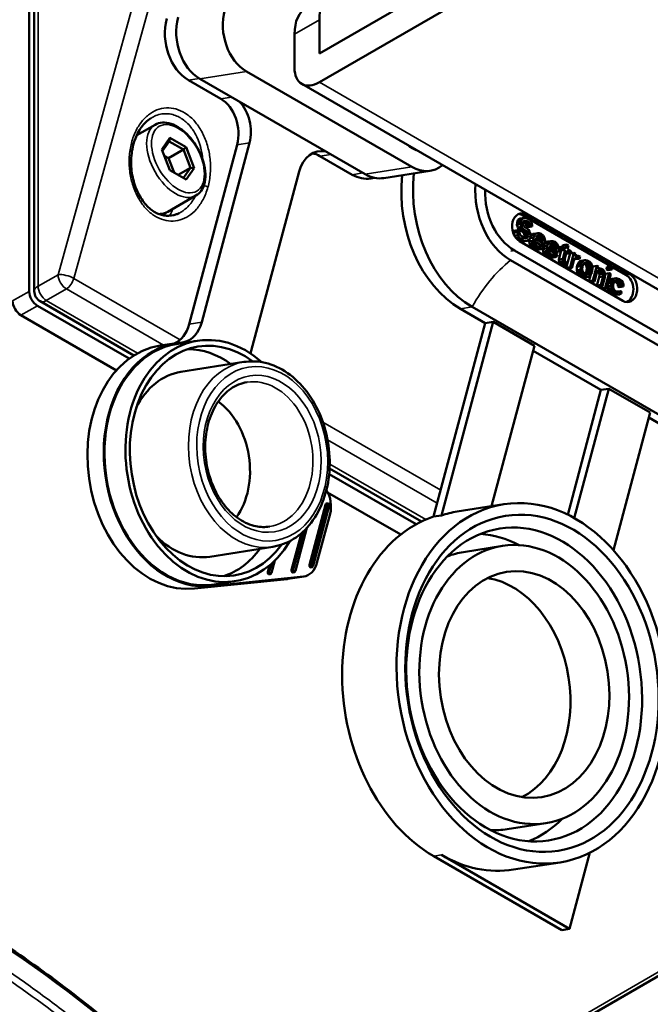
# Paper-space layout 'Sheet_1' of a CAD drawing. Header units: millimetres. Extents: x 0 to 118, y 0 to 118.
# Tile 33 of 206: x 34.38 to 36.5, y 26.68 to 29.99. Entities that reach past the tile are written whole.
import ezdxf

# ---------------------------------------------------------------- set-up
doc = ezdxf.new("R2010")
doc.units = ezdxf.units.MM
doc.layers.add('Visible (ANSI)', color=7, linetype='Continuous', lineweight=50)
doc.layers.add('Visible Narrow (ANSI)', color=7, linetype='Continuous', lineweight=35)

psp = doc.layouts.new('Sheet_1')

# ---------------------------------------------------------------- linework, layer by layer
at = {"layer": 'Visible (ANSI)'}
for p, q in [((34.41313, 30.99907), (34.41313, 29.07856)), ((34.43043, 29.07913), (34.43043, 30.9985)), ((37.11629, 30.87559), (35.39028, 29.87908)), ((37.11629, 30.77916), (35.39028, 29.78264)), ((35.39028, 29.99332), (35.39028, 29.87908)), ((35.30676, 29.9451), (35.30676, 29.83086)), ((35.70157, 29.49752), (35.14479, 29.81897)), ((34.94971, 29.78971), (35.05829, 29.72702)), ((35.54461, 29.47286), (34.98783, 29.79432)), ((41.73416, 26.08006), (35.33122, 29.77679)), ((34.82226, 29.66139), (34.82227, 29.66139)), ((34.83698, 29.63973), (34.77517, 29.60404)), ((34.76345, 29.59728), (34.76344, 29.59727)), ((34.88708, 29.59521), (34.85992, 29.55658)), ((34.88472, 29.58371), (34.86196, 29.55133)), ((34.88708, 29.59521), (34.88472, 29.58371)), ((34.93261, 29.55607), (34.88472, 29.58371)), ((34.94139, 29.56385), (34.88708, 29.59521)), ((34.99412, 28.97463), (35.15509, 29.57827)), ((34.85992, 29.55658), (34.88708, 29.48659)), ((34.8825, 29.52714), (34.93261, 29.55607)), ((34.94139, 29.56385), (34.93261, 29.55607)), ((34.95655, 29.49436), (34.93261, 29.55607)), ((34.96855, 29.49386), (34.94139, 29.56385)), ((34.95226, 28.96806), (35.11324, 29.57169)), ((34.86813, 29.53543), (34.8825, 29.52714)), ((34.8825, 29.52714), (34.90145, 29.47829)), ((35.39235, 29.53415), (35.50092, 29.47146)), ((34.88708, 29.48659), (34.94139, 29.45523)), ((34.91508, 29.47042), (34.95655, 29.49436)), ((34.93261, 29.4603), (34.95655, 29.49436)), ((34.94139, 29.45523), (34.96855, 29.49386)), ((34.96855, 29.49386), (34.95655, 29.49436)), ((35.32213, 29.48183), (35.16115, 28.87819)), ((35.76409, 29.48476), (35.60713, 29.46011)), ((35.56345, 29.45871), (35.57641, 29.46074)), ((34.97478, 29.40106), (34.88013, 29.34642)), ((34.87178, 29.3416), (34.86073, 29.33522)), ((34.91838, 29.34212), (34.91837, 29.34212)), ((36.05604, 29.30931), (36.05558, 29.30257)), ((36.05604, 29.30931), (36.05766, 29.31539)), ((36.06912, 29.31137), (36.05604, 29.30931)), ((36.06044, 29.3208), (36.05766, 29.31539)), ((36.07074, 29.31744), (36.05766, 29.31539)), ((36.06671, 29.3242), (36.06044, 29.3208)), ((36.07352, 29.32285), (36.06044, 29.3208)), ((36.07979, 29.32625), (36.06671, 29.3242)), ((36.06866, 29.30462), (36.06912, 29.31137)), ((36.06912, 29.31137), (36.07074, 29.31744)), ((36.07074, 29.31744), (36.07352, 29.32285)), ((36.07352, 29.32285), (36.07979, 29.32625)), ((36.07494, 29.335), (36.42293, 29.13409)), ((36.07649, 29.30887), (36.07643, 29.30364)), ((36.0773, 29.31191), (36.07649, 29.30887)), ((36.07967, 29.3158), (36.0773, 29.31191)), ((36.08173, 29.31026), (36.07771, 29.31258)), ((36.08785, 29.31633), (36.07917, 29.31497)), ((36.08396, 29.31682), (36.07967, 29.3158)), ((36.07979, 29.32625), (36.08524, 29.32661)), ((36.09481, 29.31232), (36.08173, 29.31026)), ((36.08173, 29.31026), (36.0848, 29.30673)), ((36.08785, 29.31633), (36.08396, 29.31682)), ((36.09788, 29.30879), (36.0848, 29.30673)), ((36.08524, 29.32661), (36.09028, 29.32545)), ((36.09481, 29.31232), (36.08785, 29.31633)), ((36.08802, 29.33706), (36.43601, 29.13615)), ((36.09028, 29.32545), (36.09608, 29.3221)), ((36.09788, 29.30879), (36.09481, 29.31232)), ((36.09608, 29.3221), (36.10147, 29.31723)), ((36.09939, 29.30441), (36.09788, 29.30879)), ((36.10147, 29.31723), (36.1049, 29.31)), ((36.1049, 29.31), (36.10676, 29.30191)), ((36.04487, 29.28245), (36.0444, 29.27571)), ((36.05748, 29.27776), (36.0444, 29.27571)), ((36.0444, 29.27571), (36.04533, 29.2696)), ((36.05795, 29.28451), (36.04487, 29.28245)), ((36.06866, 29.30462), (36.05558, 29.30257)), ((36.05558, 29.30257), (36.0586, 29.29381)), ((36.05748, 29.27776), (36.05795, 29.28451)), ((36.05894, 29.26816), (36.05748, 29.27776)), ((36.05795, 29.28451), (36.06491, 29.28049)), ((36.07168, 29.29586), (36.0586, 29.29381)), ((36.0586, 29.29381), (36.06243, 29.28809)), ((36.07551, 29.29015), (36.06243, 29.28809)), ((36.06243, 29.28809), (36.06667, 29.28389)), ((36.06491, 29.28049), (36.06485, 29.27526)), ((36.06485, 29.27526), (36.06711, 29.2687)), ((36.07975, 29.28595), (36.06667, 29.28389)), ((36.07363, 29.27988), (36.06667, 29.28389)), ((36.07168, 29.29586), (36.06866, 29.30462)), ((36.07551, 29.29015), (36.07168, 29.29586)), ((36.08671, 29.28193), (36.07363, 29.27988)), ((36.07363, 29.27988), (36.07786, 29.27568)), ((36.07975, 29.28595), (36.07551, 29.29015)), ((36.07643, 29.30364), (36.0791, 29.29859)), ((36.09094, 29.27773), (36.07786, 29.27568)), ((36.07786, 29.27568), (36.08053, 29.27063)), ((36.0791, 29.29859), (36.08218, 29.29506)), ((36.08671, 29.28193), (36.07975, 29.28595)), ((36.08218, 29.29506), (36.08914, 29.29105)), ((36.0848, 29.30673), (36.08631, 29.30236)), ((36.09939, 29.30441), (36.08631, 29.30236)), ((36.08631, 29.30236), (36.08666, 29.29865)), ((36.09974, 29.3007), (36.08666, 29.29865)), ((36.09362, 29.29463), (36.08666, 29.29865)), ((36.09094, 29.27773), (36.08671, 29.28193)), ((36.08914, 29.29105), (36.09453, 29.28618)), ((36.09361, 29.27268), (36.09094, 29.27773)), ((36.1067, 29.29668), (36.09362, 29.29463)), ((36.09453, 29.28618), (36.09836, 29.28046)), ((36.09836, 29.28046), (36.10138, 29.2717)), ((36.09974, 29.3007), (36.09939, 29.30441)), ((36.1067, 29.29668), (36.09974, 29.3007)), ((36.10676, 29.30191), (36.1067, 29.29668)), ((36.05894, 29.26816), (36.047, 29.26628)), ((36.06352, 29.26025), (36.05214, 29.25846)), ((36.06892, 29.25538), (36.05669, 29.25346)), ((36.06512, 29.24797), (36.05868, 29.25168)), ((36.06352, 29.26025), (36.05894, 29.26816)), ((36.06892, 29.25538), (36.06352, 29.26025)), ((36.4122, 29.04689), (36.06422, 29.2478)), ((36.0782, 29.25002), (36.06512, 29.24797)), ((36.06512, 29.24797), (36.07132, 29.24614)), ((36.06711, 29.2687), (36.07135, 29.2645)), ((36.0782, 29.25002), (36.06892, 29.25538)), ((36.0844, 29.2482), (36.07132, 29.24614)), ((36.07132, 29.24614), (36.07677, 29.2465)), ((36.07135, 29.2645), (36.08063, 29.25914)), ((36.08985, 29.24856), (36.07677, 29.2465)), ((36.0844, 29.2482), (36.0782, 29.25002)), ((36.08042, 29.26017), (36.07981, 29.25962)), ((36.08042, 29.26017), (36.08163, 29.26473)), ((36.0935, 29.26223), (36.08042, 29.26017)), ((36.09361, 29.27268), (36.08053, 29.27063)), ((36.08053, 29.27063), (36.08163, 29.26473)), ((36.08063, 29.25914), (36.08567, 29.25798)), ((36.09471, 29.26679), (36.08163, 29.26473)), ((36.08985, 29.24856), (36.0844, 29.2482)), ((36.08996, 29.25901), (36.08475, 29.25819)), ((36.08567, 29.25798), (36.08996, 29.25901)), ((36.09611, 29.25195), (36.08985, 29.24856)), ((36.08996, 29.25901), (36.0935, 29.26223)), ((36.0935, 29.26223), (36.09471, 29.26679)), ((36.09471, 29.26679), (36.09361, 29.27268)), ((36.10005, 29.25669), (36.09611, 29.25195)), ((36.09792, 29.25413), (36.09701, 29.24709)), ((36.11009, 29.24914), (36.09701, 29.24709)), ((36.09701, 29.24709), (36.09771, 29.23967)), ((36.10208, 29.26429), (36.10005, 29.25669)), ((36.11136, 29.25893), (36.10018, 29.25718)), ((36.10138, 29.2717), (36.10208, 29.26429)), ((36.10581, 29.27006), (36.10197, 29.26544)), ((36.11495, 29.26738), (36.10198, 29.26534)), ((36.11889, 29.27211), (36.10581, 29.27006)), ((36.10894, 29.27176), (36.10581, 29.27006)), ((36.12202, 29.27381), (36.10894, 29.27176)), ((36.11323, 29.27279), (36.10894, 29.27176)), ((36.11009, 29.24914), (36.11136, 29.25893)), ((36.11079, 29.24173), (36.11009, 29.24914)), ((36.11136, 29.25893), (36.11495, 29.26738)), ((36.12631, 29.27484), (36.11323, 29.27279)), ((36.11495, 29.26738), (36.11889, 29.27211)), ((36.11635, 29.25254), (36.11629, 29.24732)), ((36.11629, 29.24732), (36.11664, 29.24361)), ((36.11716, 29.25558), (36.11635, 29.25254)), ((36.1354, 29.23545), (36.11638, 29.24643)), ((36.11664, 29.24361), (36.11891, 29.23704)), ((36.14848, 29.2375), (36.11716, 29.25558)), ((36.11889, 29.27211), (36.12202, 29.27381)), ((36.12034, 29.26251), (36.11994, 29.26099)), ((36.11994, 29.26099), (36.1443, 29.24693)), ((36.12231, 29.26488), (36.12034, 29.26251)), ((36.12182, 29.26429), (36.12825, 29.25886)), ((36.13478, 29.26645), (36.12194, 29.26443)), ((36.12202, 29.27381), (36.12631, 29.27484)), ((36.12701, 29.26743), (36.12231, 29.26488)), ((36.12631, 29.27484), (36.1302, 29.27435)), ((36.12974, 29.26761), (36.12637, 29.26708)), ((36.12974, 29.26761), (36.12701, 29.26743)), ((36.14133, 29.26091), (36.12825, 29.25886)), ((36.12825, 29.25886), (36.13028, 29.25502)), ((36.13478, 29.26645), (36.12974, 29.26761)), ((36.1302, 29.27435), (36.13756, 29.27185)), ((36.144, 29.25586), (36.13207, 29.25399)), ((36.14133, 29.26091), (36.13478, 29.26645)), ((36.13756, 29.27185), (36.14412, 29.26632)), ((36.14511, 29.24996), (36.14033, 29.24921)), ((36.144, 29.25586), (36.14133, 29.26091)), ((36.14511, 29.24996), (36.144, 29.25586)), ((36.14412, 29.26632), (36.1487, 29.25841)), ((36.1443, 29.24693), (36.14511, 29.24996)), ((36.1501, 29.24358), (36.14848, 29.2375)), ((36.1487, 29.25841), (36.15056, 29.25032)), ((36.15221, 29.24327), (36.14898, 29.23939)), ((36.15056, 29.25032), (36.1501, 29.24358)), ((36.16529, 29.24533), (36.15221, 29.24327)), ((36.15534, 29.24497), (36.15221, 29.24327)), ((36.16842, 29.24703), (36.15534, 29.24497)), ((36.15963, 29.246), (36.15534, 29.24497)), ((36.17271, 29.24806), (36.15963, 29.246)), ((36.16135, 29.24059), (36.16529, 29.24533)), ((36.16529, 29.24533), (36.16842, 29.24703)), ((36.16842, 29.24703), (36.17271, 29.24806)), ((36.17271, 29.24806), (36.17659, 29.24757)), ((36.17659, 29.24757), (36.18396, 29.24507)), ((36.18396, 29.24507), (36.19051, 29.23953)), ((36.04774, 29.21611), (36.75763, 28.80625)), ((36.11079, 29.24173), (36.09771, 29.23967)), ((36.09771, 29.23967), (36.09922, 29.2353)), ((36.1123, 29.23735), (36.09922, 29.2353)), ((36.09922, 29.2353), (36.10189, 29.23025)), ((36.11497, 29.2323), (36.10189, 29.23025)), ((36.10189, 29.23025), (36.10496, 29.22672)), ((36.11804, 29.22877), (36.10496, 29.22672)), ((36.10496, 29.22672), (36.11152, 29.22118)), ((36.1123, 29.23735), (36.11079, 29.24173)), ((36.1246, 29.22324), (36.11152, 29.22118)), ((36.11152, 29.22118), (36.12004, 29.21801)), ((36.11497, 29.2323), (36.1123, 29.23735)), ((36.11804, 29.22877), (36.11497, 29.2323)), ((36.1246, 29.22324), (36.11804, 29.22877)), ((36.11891, 29.23704), (36.12082, 29.23418)), ((36.13312, 29.22007), (36.12004, 29.21801)), ((36.12004, 29.21801), (36.12549, 29.21837)), ((36.12082, 29.23418), (36.12506, 29.22998)), ((36.13312, 29.22007), (36.1246, 29.22324)), ((36.12506, 29.22998), (36.13358, 29.22681)), ((36.13857, 29.22043), (36.12549, 29.21837)), ((36.12717, 29.22968), (36.12693, 29.22929)), ((36.14025, 29.23173), (36.12717, 29.22968)), ((36.13787, 29.22784), (36.13291, 29.22706)), ((36.13857, 29.22043), (36.13312, 29.22007)), ((36.13358, 29.22681), (36.13787, 29.22784)), ((36.14848, 29.2375), (36.1354, 29.23545)), ((36.13787, 29.22784), (36.14025, 29.23173)), ((36.14327, 29.22298), (36.13857, 29.22043)), ((36.14025, 29.23173), (36.14605, 29.22838)), ((36.14605, 29.22838), (36.14327, 29.22298)), ((36.14392, 29.22425), (36.14341, 29.2203)), ((36.15649, 29.22236), (36.14341, 29.2203)), ((36.14341, 29.2203), (36.14411, 29.21289)), ((36.15719, 29.21494), (36.14411, 29.21289)), ((36.14411, 29.21289), (36.14561, 29.20851)), ((36.14468, 29.23009), (36.14457, 29.22924)), ((36.14778, 29.23739), (36.14468, 29.23009)), ((36.15776, 29.23214), (36.14468, 29.23009)), ((36.15869, 29.21056), (36.14561, 29.20851)), ((36.16135, 29.24059), (36.14877, 29.23861)), ((36.15649, 29.22236), (36.15776, 29.23214)), ((36.15719, 29.21494), (36.15649, 29.22236)), ((36.15869, 29.21056), (36.15719, 29.21494)), ((36.15776, 29.23214), (36.16135, 29.24059)), ((36.16136, 29.20551), (36.15869, 29.21056)), ((36.16275, 29.22576), (36.16269, 29.22053)), ((36.16269, 29.22053), (36.16304, 29.21682)), ((36.16356, 29.22879), (36.16275, 29.22576)), ((36.1818, 29.20866), (36.16277, 29.21964)), ((36.16304, 29.21682), (36.1653, 29.21025)), ((36.19488, 29.21071), (36.16356, 29.22879)), ((36.1653, 29.21025), (36.16722, 29.20739)), ((36.16674, 29.23572), (36.16634, 29.2342)), ((36.16634, 29.2342), (36.1907, 29.22014)), ((36.16871, 29.23809), (36.16674, 29.23572)), ((36.16822, 29.2375), (36.17465, 29.23207)), ((36.18118, 29.23966), (36.16834, 29.23764)), ((36.17341, 29.24064), (36.16871, 29.23809)), ((36.17613, 29.24082), (36.17276, 29.24029)), ((36.17613, 29.24082), (36.17341, 29.24064)), ((36.18773, 29.23412), (36.17465, 29.23207)), ((36.17465, 29.23207), (36.17668, 29.22823)), ((36.18118, 29.23966), (36.17613, 29.24082)), ((36.1904, 29.22907), (36.17847, 29.2272)), ((36.18773, 29.23412), (36.18118, 29.23966)), ((36.19488, 29.21071), (36.1818, 29.20866)), ((36.19151, 29.22318), (36.18673, 29.22243)), ((36.1904, 29.22907), (36.18773, 29.23412)), ((36.19151, 29.22318), (36.1904, 29.22907)), ((36.19051, 29.23953), (36.1951, 29.23162)), ((36.1907, 29.22014), (36.19151, 29.22318)), ((36.1965, 29.21679), (36.19488, 29.21071)), ((36.1951, 29.23162), (36.19696, 29.22354)), ((36.19696, 29.22354), (36.1965, 29.21679)), ((36.19673, 29.22451), (36.19756, 29.22761)), ((36.20522, 29.21617), (36.19679, 29.22104)), ((36.20902, 29.22359), (36.19683, 29.22167)), ((36.19711, 29.18579), (36.20522, 29.21617)), ((36.21064, 29.22966), (36.19756, 29.22761)), ((36.2183, 29.21823), (36.20522, 29.21617)), ((36.20873, 29.22936), (36.21008, 29.23441)), ((36.20902, 29.22359), (36.21064, 29.22966)), ((36.2183, 29.21823), (36.20902, 29.22359)), ((36.22316, 29.23646), (36.21008, 29.23441)), ((36.21019, 29.18784), (36.2183, 29.21823)), ((36.21064, 29.22966), (36.21992, 29.22431)), ((36.2241, 29.21488), (36.2168, 29.18753)), ((36.21992, 29.22431), (36.22316, 29.23646)), ((36.22316, 29.23646), (36.22896, 29.23311)), ((36.23686, 29.20751), (36.2241, 29.21488)), ((36.22896, 29.23311), (36.22572, 29.22096)), ((36.22572, 29.22096), (36.23848, 29.21359)), ((36.23848, 29.21359), (36.23686, 29.20751)), ((36.03447, 29.18326), (36.73045, 28.78144)), ((36.14561, 29.20851), (36.14828, 29.20346)), ((36.16136, 29.20551), (36.14828, 29.20346)), ((36.14828, 29.20346), (36.15136, 29.19993)), ((36.16444, 29.20199), (36.15136, 29.19993)), ((36.15136, 29.19993), (36.15791, 29.19439)), ((36.17099, 29.19645), (36.15791, 29.19439)), ((36.15791, 29.19439), (36.16644, 29.19123)), ((36.16444, 29.20199), (36.16136, 29.20551)), ((36.17099, 29.19645), (36.16444, 29.20199)), ((36.17952, 29.19328), (36.16644, 29.19123)), ((36.16644, 29.19123), (36.17189, 29.19159)), ((36.16722, 29.20739), (36.17145, 29.2032)), ((36.17952, 29.19328), (36.17099, 29.19645)), ((36.17145, 29.2032), (36.17998, 29.20003)), ((36.18497, 29.19364), (36.17189, 29.19159)), ((36.17356, 29.20289), (36.17333, 29.2025)), ((36.18664, 29.20494), (36.17356, 29.20289)), ((36.18427, 29.20106), (36.17931, 29.20028)), ((36.18497, 29.19364), (36.17952, 29.19328)), ((36.17998, 29.20003), (36.18427, 29.20106)), ((36.18427, 29.20106), (36.18664, 29.20494)), ((36.18966, 29.19619), (36.18497, 29.19364)), ((36.18664, 29.20494), (36.19244, 29.2016)), ((36.19244, 29.2016), (36.18966, 29.19619)), ((36.21019, 29.18784), (36.19711, 29.18579)), ((36.19711, 29.18579), (36.19781, 29.17837)), ((36.21089, 29.18043), (36.19781, 29.17837)), ((36.19781, 29.17837), (36.20048, 29.17332)), ((36.21089, 29.18043), (36.21019, 29.18784)), ((36.21356, 29.17538), (36.21089, 29.18043)), ((36.2168, 29.18753), (36.21675, 29.1823)), ((36.21675, 29.1823), (36.21942, 29.17726)), ((36.21942, 29.17726), (36.22481, 29.17239)), ((36.22171, 29.15756), (36.23468, 29.20618)), ((36.22378, 29.20546), (36.22188, 29.20656)), ((36.23686, 29.20751), (36.22378, 29.20546)), ((36.24776, 29.20823), (36.23468, 29.20618)), ((36.23479, 29.15962), (36.24776, 29.20823)), ((36.24869, 29.18665), (36.24059, 29.15627)), ((36.24776, 29.20823), (36.25356, 29.20489)), ((36.25379, 29.19072), (36.24869, 29.18665)), ((36.25003, 29.18772), (36.25353, 29.18653)), ((36.25356, 29.20489), (36.25112, 29.19577)), ((36.25112, 29.19577), (36.25426, 29.19747)), ((36.25426, 29.19747), (36.25146, 29.19703)), ((36.25855, 29.1985), (36.25156, 29.1974)), ((36.25924, 29.19108), (36.25302, 29.1901)), ((36.26661, 29.18858), (36.25353, 29.18653)), ((36.25924, 29.19108), (36.25379, 29.19072)), ((36.25426, 29.19747), (36.25855, 29.1985)), ((36.25855, 29.1985), (36.26243, 29.19801)), ((36.26661, 29.18858), (36.25924, 29.19108)), ((36.26432, 29.17679), (36.26194, 29.1729)), ((36.26243, 29.19801), (36.26864, 29.19618)), ((36.26785, 29.18001), (36.26432, 29.17679)), ((36.2774, 29.17885), (36.26432, 29.17679)), ((36.26864, 29.19618), (36.26661, 29.18858)), ((36.28093, 29.18207), (36.26785, 29.18001)), ((36.27098, 29.18171), (36.26785, 29.18001)), ((36.28406, 29.18376), (36.27098, 29.18171)), ((36.27502, 29.17496), (36.2774, 29.17885)), ((36.2774, 29.17885), (36.28093, 29.18207)), ((36.28093, 29.18207), (36.28406, 29.18376)), ((36.28406, 29.18376), (36.28679, 29.18394)), ((36.28749, 29.17653), (36.28436, 29.17483)), ((36.28679, 29.18394), (36.29183, 29.18278)), ((36.29253, 29.17537), (36.28749, 29.17653)), ((36.29183, 29.18278), (36.30111, 29.17743)), ((36.30111, 29.17743), (36.30535, 29.17323)), ((36.21356, 29.17538), (36.20048, 29.17332)), ((36.20048, 29.17332), (36.20356, 29.1698)), ((36.21664, 29.17185), (36.20356, 29.1698)), ((36.20356, 29.1698), (36.21011, 29.16426)), ((36.22319, 29.16631), (36.21011, 29.16426)), ((36.21664, 29.17185), (36.21356, 29.17538)), ((36.22319, 29.16631), (36.21664, 29.17185)), ((36.23479, 29.15962), (36.22171, 29.15756)), ((36.22751, 29.15421), (36.22171, 29.15756)), ((36.22481, 29.17239), (36.22319, 29.16631)), ((36.24059, 29.15627), (36.22751, 29.15421)), ((36.24059, 29.15627), (36.23479, 29.15962)), ((36.25754, 29.16142), (36.25703, 29.14944)), ((36.27011, 29.1515), (36.25703, 29.14944)), ((36.25703, 29.14944), (36.25813, 29.14355)), ((36.25754, 29.16142), (36.25916, 29.1675)), ((36.27062, 29.16347), (36.25754, 29.16142)), ((36.27121, 29.1456), (36.25813, 29.14355)), ((36.25813, 29.14355), (36.25964, 29.13917)), ((36.26194, 29.1729), (36.25916, 29.1675)), ((36.27224, 29.16955), (36.25916, 29.1675)), ((36.27502, 29.17496), (36.26194, 29.1729)), ((36.27011, 29.1515), (36.27062, 29.16347)), ((36.27121, 29.1456), (36.27011, 29.1515)), ((36.27062, 29.16347), (36.27224, 29.16955)), ((36.27272, 29.14122), (36.27121, 29.1456)), ((36.27224, 29.16955), (36.27502, 29.17496)), ((36.27642, 29.16012), (36.27596, 29.15338)), ((36.27596, 29.15338), (36.27707, 29.14748)), ((36.27804, 29.1662), (36.27642, 29.16012)), ((36.27707, 29.14748), (36.27857, 29.1431)), ((36.28082, 29.17161), (36.27804, 29.1662)), ((36.27857, 29.1431), (36.28281, 29.1389)), ((36.28436, 29.17483), (36.28082, 29.17161)), ((36.28409, 29.17063), (36.28144, 29.17217)), ((36.29253, 29.17537), (36.28337, 29.17393)), ((36.29717, 29.17269), (36.28409, 29.17063)), ((36.28409, 29.17063), (36.28833, 29.16644)), ((36.28886, 29.14334), (36.28608, 29.13793)), ((36.30141, 29.16849), (36.28833, 29.16644)), ((36.28833, 29.16644), (36.28984, 29.16206)), ((36.28886, 29.14334), (36.29048, 29.14941)), ((36.30194, 29.14539), (36.28886, 29.14334)), ((36.30292, 29.16411), (36.28984, 29.16206)), ((36.28984, 29.16206), (36.29094, 29.15616)), ((36.29094, 29.15616), (36.29048, 29.14941)), ((36.30356, 29.15147), (36.29048, 29.14941)), ((36.30402, 29.15822), (36.29094, 29.15616)), ((36.29717, 29.17269), (36.29253, 29.17537)), ((36.30141, 29.16849), (36.29717, 29.17269)), ((36.29916, 29.13998), (36.30194, 29.14539)), ((36.30292, 29.16411), (36.30141, 29.16849)), ((36.30194, 29.14539), (36.30356, 29.15147)), ((36.30402, 29.15822), (36.30292, 29.16411)), ((36.30356, 29.15147), (36.30402, 29.15822)), ((36.30535, 29.17323), (36.30726, 29.17037)), ((36.30726, 29.17037), (36.30877, 29.16599)), ((36.30936, 29.14812), (36.30774, 29.14204)), ((36.30877, 29.16599), (36.30988, 29.1601)), ((36.30982, 29.15487), (36.30936, 29.14812)), ((36.30988, 29.1601), (36.30982, 29.15487)), ((36.30984, 29.15676), (36.31123, 29.16198)), ((36.32431, 29.16403), (36.31123, 29.16198)), ((36.31135, 29.11541), (36.32431, 29.16403)), ((36.32647, 29.14701), (36.31715, 29.11207)), ((36.32431, 29.16403), (36.33011, 29.16068)), ((36.32624, 29.14615), (36.33009, 29.14233)), ((36.33893, 29.14858), (36.32636, 29.14661)), ((36.3296, 29.14871), (36.32647, 29.14701)), ((36.33011, 29.16068), (36.32809, 29.15309)), ((36.32809, 29.15309), (36.33122, 29.15479)), ((36.33122, 29.15479), (36.32842, 29.15435)), ((36.33551, 29.15582), (36.32852, 29.15472)), ((36.33389, 29.14974), (36.3296, 29.14871)), ((36.34317, 29.14438), (36.33009, 29.14233)), ((36.33122, 29.15479), (36.33551, 29.15582)), ((36.33893, 29.14858), (36.33389, 29.14974)), ((36.33551, 29.15582), (36.34055, 29.15466)), ((36.34317, 29.14438), (36.33893, 29.14858)), ((36.34055, 29.15466), (36.34519, 29.15198)), ((36.34508, 29.14152), (36.34317, 29.14438)), ((36.34519, 29.15198), (36.34827, 29.14845)), ((36.34827, 29.14845), (36.35094, 29.1434)), ((36.35094, 29.1434), (36.35245, 29.13902)), ((36.35704, 29.15306), (36.35907, 29.16066)), ((36.37012, 29.15512), (36.35704, 29.15306)), ((36.36284, 29.14971), (36.35704, 29.15306)), ((36.37215, 29.16271), (36.35907, 29.16066)), ((36.37592, 29.15177), (36.36284, 29.14971)), ((36.37012, 29.15512), (36.37215, 29.16271)), ((36.37592, 29.15177), (36.37012, 29.15512)), ((36.37215, 29.16271), (36.37795, 29.15937)), ((36.37795, 29.15937), (36.37592, 29.15177)), ((36.27272, 29.14122), (36.25964, 29.13917)), ((36.25964, 29.13917), (36.26155, 29.13631)), ((36.27463, 29.13836), (36.26155, 29.13631)), ((36.26155, 29.13631), (36.26579, 29.13211)), ((36.27887, 29.13417), (36.26579, 29.13211)), ((36.27507, 29.12675), (36.26579, 29.13211)), ((36.27463, 29.13836), (36.27272, 29.14122)), ((36.27887, 29.13417), (36.27463, 29.13836)), ((36.28815, 29.12881), (36.27507, 29.12675)), ((36.27507, 29.12675), (36.28011, 29.12559)), ((36.28815, 29.12881), (36.27887, 29.13417)), ((36.29319, 29.12765), (36.28011, 29.12559)), ((36.28011, 29.12559), (36.28284, 29.12577)), ((36.28281, 29.1389), (36.28745, 29.13623)), ((36.29592, 29.12783), (36.28284, 29.12577)), ((36.28608, 29.13793), (36.28547, 29.13737)), ((36.29916, 29.13998), (36.28608, 29.13793)), ((36.28745, 29.13623), (36.29249, 29.13507)), ((36.29319, 29.12765), (36.28815, 29.12881)), ((36.29562, 29.13677), (36.28937, 29.13578)), ((36.29249, 29.13507), (36.29562, 29.13677)), ((36.29592, 29.12783), (36.29319, 29.12765)), ((36.29562, 29.13677), (36.29916, 29.13998)), ((36.29905, 29.12953), (36.29592, 29.12783)), ((36.29827, 29.11336), (36.30423, 29.13571)), ((36.31135, 29.11541), (36.29827, 29.11336)), ((36.30407, 29.11001), (36.29827, 29.11336)), ((36.30258, 29.13275), (36.29905, 29.12953)), ((36.30774, 29.14204), (36.30258, 29.13275)), ((36.31715, 29.11207), (36.30407, 29.11001)), ((36.31715, 29.11207), (36.31135, 29.11541)), ((36.32495, 29.09796), (36.33264, 29.12682)), ((36.33009, 29.14233), (36.332, 29.13947)), ((36.34508, 29.14152), (36.332, 29.13947)), ((36.332, 29.13947), (36.33351, 29.13509)), ((36.33351, 29.13509), (36.33264, 29.12682)), ((36.34572, 29.12888), (36.33264, 29.12682)), ((36.34659, 29.13715), (36.33351, 29.13509)), ((36.33803, 29.10001), (36.34572, 29.12888)), ((36.35152, 29.12553), (36.34383, 29.09666)), ((36.34659, 29.13715), (36.34508, 29.14152)), ((36.34572, 29.12888), (36.34659, 29.13715)), ((36.35239, 29.1338), (36.35152, 29.12553)), ((36.35245, 29.13902), (36.35239, 29.1338)), ((36.35241, 29.13569), (36.35299, 29.13787)), ((36.36607, 29.13992), (36.35299, 29.13787)), ((36.35311, 29.09131), (36.36607, 29.13992)), ((36.37187, 29.13658), (36.35891, 29.08796)), ((36.37826, 29.11536), (36.36569, 29.11338)), ((36.36912, 29.11804), (36.36589, 29.11416)), ((36.36607, 29.13992), (36.37187, 29.13658)), ((36.3822, 29.12009), (36.36912, 29.11804)), ((36.37225, 29.11974), (36.36912, 29.11804)), ((36.38533, 29.12179), (36.37225, 29.11974)), ((36.37654, 29.12077), (36.37225, 29.11974)), ((36.37467, 29.10691), (36.37826, 29.11536)), ((36.38962, 29.12282), (36.37654, 29.12077)), ((36.37826, 29.11536), (36.3822, 29.12009)), ((36.38365, 29.11049), (36.38087, 29.10508)), ((36.3822, 29.12009), (36.38533, 29.12179)), ((36.38562, 29.11286), (36.38365, 29.11049)), ((36.38514, 29.11227), (36.39272, 29.10616)), ((36.39809, 29.11443), (36.38525, 29.11241)), ((36.38533, 29.12179), (36.38962, 29.12282)), ((36.39032, 29.11541), (36.38562, 29.11286)), ((36.38962, 29.12282), (36.3935, 29.12233)), ((36.39304, 29.11559), (36.38968, 29.11506)), ((36.39304, 29.11559), (36.39032, 29.11541)), ((36.39809, 29.11443), (36.39304, 29.11559)), ((36.3935, 29.12233), (36.40087, 29.11983)), ((36.4058, 29.10822), (36.39809, 29.11443)), ((36.40087, 29.11983), (36.40858, 29.11363)), ((36.40858, 29.11363), (36.41241, 29.10791)), ((36.33803, 29.10001), (36.32495, 29.09796)), ((36.33075, 29.09461), (36.32495, 29.09796)), ((36.34383, 29.09666), (36.33075, 29.09461)), ((36.34383, 29.09666), (36.33803, 29.10001)), ((36.34003, 29.08925), (36.34192, 29.09636)), ((36.35311, 29.09131), (36.34003, 29.08925)), ((36.34583, 29.0859), (36.34003, 29.08925)), ((36.35891, 29.08796), (36.34583, 29.0859)), ((36.35891, 29.08796), (36.35311, 29.09131)), ((36.36044, 29.09372), (36.36102, 29.08765)), ((36.3734, 29.09712), (36.36082, 29.09515)), ((36.3741, 29.08971), (36.36102, 29.08765)), ((36.36102, 29.08765), (36.36253, 29.08327)), ((36.37561, 29.08533), (36.36253, 29.08327)), ((36.36253, 29.08327), (36.3652, 29.07823)), ((36.37467, 29.10691), (36.36349, 29.10515)), ((36.37828, 29.08028), (36.3652, 29.07823)), ((36.3652, 29.07823), (36.36827, 29.0747)), ((36.38135, 29.07675), (36.36827, 29.0747)), ((36.3734, 29.09712), (36.37467, 29.10691)), ((36.3741, 29.08971), (36.3734, 29.09712)), ((36.37561, 29.08533), (36.3741, 29.08971)), ((36.37828, 29.08028), (36.37561, 29.08533)), ((36.38135, 29.07675), (36.37828, 29.08028)), ((36.38087, 29.10508), (36.37966, 29.10052)), ((36.37966, 29.10052), (36.37995, 29.09159)), ((36.37995, 29.09159), (36.38222, 29.08502)), ((36.3879, 29.07121), (36.38135, 29.07675)), ((36.38222, 29.08502), (36.38837, 29.07796)), ((36.38837, 29.07796), (36.39689, 29.07479)), ((36.39048, 29.07766), (36.39024, 29.07727)), ((36.40356, 29.07971), (36.39048, 29.07766)), ((36.4058, 29.10822), (36.39272, 29.10616)), ((36.39272, 29.10616), (36.39539, 29.10112)), ((36.39539, 29.10112), (36.39534, 29.09589)), ((36.40842, 29.09794), (36.39534, 29.09589)), ((36.40114, 29.09254), (36.39534, 29.09589)), ((36.40847, 29.10317), (36.39539, 29.10112)), ((36.41422, 29.09459), (36.40114, 29.09254)), ((36.40118, 29.07582), (36.40356, 29.07971)), ((36.40356, 29.07971), (36.40936, 29.07636)), ((36.40847, 29.10317), (36.4058, 29.10822)), ((36.40936, 29.07636), (36.40657, 29.07096)), ((36.40842, 29.09794), (36.40847, 29.10317)), ((36.41422, 29.09459), (36.40842, 29.09794)), ((36.41241, 29.10791), (36.41468, 29.10134)), ((36.41468, 29.10134), (36.41422, 29.09459)), ((34.76583, 28.86276), (34.45012, 29.04503)), ((36.36827, 29.0747), (36.37482, 29.06916)), ((36.3879, 29.07121), (36.37482, 29.06916)), ((36.37482, 29.06916), (36.38335, 29.06599)), ((36.39643, 29.06805), (36.38335, 29.06599)), ((36.38335, 29.06599), (36.3888, 29.06635)), ((36.39643, 29.06805), (36.3879, 29.07121)), ((36.40188, 29.06841), (36.3888, 29.06635)), ((36.40118, 29.07582), (36.39622, 29.07504)), ((36.40188, 29.06841), (36.39643, 29.06805)), ((36.39689, 29.07479), (36.40118, 29.07582)), ((36.40657, 29.07096), (36.40188, 29.06841)), ((34.44097, 29.03034), (34.74993, 28.85196)), ((35.86559, 29.0199), (35.94911, 28.97168)), ((36.6008, 28.62424), (35.90483, 29.02606)), ((34.3853, 28.99819), (34.70679, 28.81258)), ((35.94911, 28.97168), (35.77532, 28.31999)), ((35.97527, 28.97579), (35.80148, 28.3241)), ((35.97527, 28.97579), (35.94911, 28.97168)), ((35.97527, 28.97579), (36.11446, 28.89542)), ((34.97999, 28.91224), (34.90936, 28.90115)), ((34.85387, 28.89602), (34.90881, 28.90465)), ((35.97038, 28.35514), (36.11446, 28.89542)), ((36.11002, 28.87877), (36.33885, 28.74666)), ((34.92408, 28.80742), (35.13597, 28.8407)), ((36.33885, 28.74666), (36.22682, 28.32658)), ((36.36501, 28.75077), (36.24882, 28.31506)), ((36.36501, 28.75077), (36.33885, 28.74666)), ((36.36501, 28.75077), (36.5042, 28.67041)), ((36.38071, 28.20731), (36.5042, 28.67041)), ((36.49976, 28.65376), (36.56156, 28.61808)), ((35.73444, 28.30353), (35.42471, 28.48235)), ((35.4233, 28.46319), (35.71614, 28.29412)), ((35.41402, 28.4092), (35.41415, 28.40898)), ((35.41827, 28.4018), (35.6644, 28.2597)), ((35.35709, 28.15748), (35.41108, 28.35992)), ((35.36232, 28.1583), (35.41631, 28.36074)), ((35.42383, 28.3564), (35.36984, 28.15396)), ((35.42, 28.36462), (35.41477, 28.3638)), ((36.0116, 28.36162), (35.85464, 28.33697)), ((35.38238, 28.16438), (35.42644, 28.32957)), ((35.77532, 28.31999), (35.80148, 28.3241)), ((35.34846, 28.2822), (35.30978, 28.13713)), ((35.29703, 28.14065), (35.32997, 28.26419)), ((35.30226, 28.14147), (35.33658, 28.27015)), ((35.02182, 28.18513), (35.23372, 28.21841)), ((35.87602, 28.20084), (36.00682, 28.22138)), ((35.21654, 28.13397), (35.22231, 28.1556)), ((35.22177, 28.13479), (35.2288, 28.16115)), ((35.24035, 28.17193), (35.22929, 28.13045)), ((35.35927, 28.14937), (35.3645, 28.15019)), ((35.36615, 28.15008), (35.36091, 28.14926)), ((35.33667, 28.11844), (35.02531, 28.08619)), ((35.21871, 28.12586), (35.22395, 28.12668)), ((35.22559, 28.12657), (35.22036, 28.12575)), ((35.28399, 28.11011), (35.33892, 28.11874)), ((35.2992, 28.13254), (35.30443, 28.13336)), ((35.30608, 28.13326), (35.30085, 28.13243)), ((34.97037, 28.07756), (35.28174, 28.10982)), ((35.10718, 28.10249), (35.03655, 28.09139)), ((36.02264, 27.2674), (36.15344, 27.28795)), ((36.23325, 26.93158), (36.30179, 27.18858)), ((35.77559, 27.1766), (36.20709, 26.92747)), ((35.80175, 27.18071), (36.23325, 26.93158)), ((36.20098, 27.15593), (36.04402, 27.13128)), ((36.8427, 26.95284), (35.18545, 25.99603)), ((36.23325, 26.93158), (36.20709, 26.92747))]:
    psp.add_line(p, q, dxfattribs=at)
psp.add_arc((34.4698, 29.07913), 0.03937, 180, 240, dxfattribs=at)
for centre, major_axis, ratio, start_param, end_param in [((35.52947, 29.91295), (-0.09843, 0.17048), 0.5773503, 5.6148959, 7.0685835), ((35.18288, 29.96179), (-0.02444, 0.15557), 0.7399972, 1.03209, 2.6028863), ((35.44596, 29.86474), (-0.09843, 0.17048), 0.5773503, 0, 0.7853982), ((34.9878, 29.93252), (0.02444, -0.15557), 0.7399972, 4.1736827, 5.744479), ((35.02592, 29.93713), (0.02444, -0.15557), 0.7399972, 4.1736827, 5.744479), ((35.39028, 29.87908), (-0.05906, -0.10229), 0.5773503, 5.4977871, 7.0685835), ((35.02972, 29.61991), (0.01833, -0.11668), 0.7399972, 1.03209, 2.6028863), ((35.07158, 29.62648), (-0.01833, 0.11668), 0.7399972, 4.1736827, 5.4855574), ((35.40564, 29.43361), (-0.01833, 0.11668), 0.7399972, 6.0034005, 7.3152753), ((35.36379, 29.42704), (-0.01833, 0.11668), 0.7399972, 5.744479, 6.0383641), ((35.73288, 29.67515), (0.01955, -0.12446), 0.7399972, 5.5887161, 5.9002418), ((36.00004, 29.3831), (-0.06109, 0.38893), 0.7399972, 1.2152745, 2.6028863), ((35.73966, 29.64033), (0.02444, -0.15557), 0.7399972, 5.744479, 6.6682511), ((35.53901, 29.61428), (0.02444, -0.15557), 0.7399972, 5.744479, 6.2831853), ((35.5827, 29.61568), (0.02444, -0.15557), 0.7399972, 5.744479, 6.2831853), ((35.9608, 29.37694), (0.06109, -0.38893), 0.7399972, 4.3568671, 5.744479), ((36.0916, 29.39748), (-0.03665, 0.23336), 0.7399972, 1.2759771, 2.6028863), ((36.09534, 29.39463), (-0.03055, 0.19447), 0.7399972, 1.32256, 2.6028863), ((34.80288, 29.46093), (0.0689, -0.11933), 0.5773503, 6.0898624, 6.3414341), ((36.07612, 29.29243), (-0.00764, 0.04862), 0.7399972, 5.744479, 8.8860716), ((36.06304, 29.29037), (-0.00764, 0.04862), 0.7399972, 5.744479, 6.1003817), ((36.4241, 29.09152), (0.00764, -0.04862), 0.7399972, 5.744479, 8.8860716), ((36.41102, 29.08946), (0.00764, -0.04862), 0.7399972, 0.1828036, 2.6028863), ((34.44097, 29.06249), (-0.01969, 0.0341), 0.5773503, 0.7853982, 2.3561945), ((34.3853, 29.03034), (0.01969, -0.0341), 0.5773503, 3.9269908, 5.4977871), ((35.04358, 28.50737), (0.0636, -0.40488), 0.7399972, 2.4101653, 7.0146127), ((34.86875, 29.01627), (0.01833, -0.11668), 0.7399972, 0.1659343, 1.03209), ((34.9106, 29.02285), (0.01833, -0.11668), 0.7399972, 0.0592475, 1.03209), ((35.04358, 28.50737), (-0.06054, 0.38543), 0.7399972, 5.641243, 10.0667203), ((34.91802, 28.48764), (-0.06415, 0.40838), 0.7399972, 0, 3.1026654), ((34.97295, 28.49627), (-0.0636, 0.40488), 0.7399972, 0, 3.1415927), ((34.97295, 28.49627), (0.06415, -0.40838), 0.7399972, 3.0105682, 6.244258), ((34.97295, 28.49627), (-0.06054, 0.38543), 0.7399972, 5.6518928, 6.159046), ((35.24467, 28.82997), (0.01833, -0.11668), 0.7399972, 4.1736827, 4.2586818), ((34.97295, 28.49627), (-0.04887, 0.31115), 0.7399972, 0, 0.800645), ((34.97295, 28.49627), (0.03818, -0.24308), 0.7399972, 0.6413876, 2.500205), ((35.37076, 28.36171), (0.01222, -0.07779), 0.7399972, 1.03209, 2.1031073), ((35.41581, 28.35719), (-0.00104, 0.00661), 0.7399972, 0, 1.03209), ((35.42104, 28.35801), (-0.00104, 0.00661), 0.7399972, 5.9518407, 7.3152753), ((35.41909, 28.35913), (0.00104, -0.00661), 0.7399972, 1.03209, 2.3955175), ((35.92317, 27.73001), (-0.09469, 0.60284), 0.7399972, 0.1210233, 2.6028863), ((35.94933, 27.73412), (-0.09469, 0.60284), 0.7399972, 0, 0.1210233), ((34.97295, 28.49627), (0.04887, -0.31115), 0.7399972, 5.4825403, 6.2831853), ((35.94933, 27.73412), (-0.08247, 0.52506), 0.7399972, 5.7824835, 6.1140587), ((34.97295, 28.49627), (0.06054, -0.38543), 0.7399972, 0.1241393, 0.6312925), ((35.94933, 27.73412), (-0.07331, 0.46672), 0.7399972, 0, 0.1620313), ((35.32671, 28.19652), (0.01222, -0.07779), 0.7399972, 6.244258, 7.3152753), ((35.36182, 28.15474), (0.00104, -0.00661), 0.7399972, 4.1736827, 5.5371137), ((35.35987, 28.15587), (0.00104, -0.00661), 0.7399972, 5.9518442, 6.2831853), ((35.36706, 28.15557), (-0.00104, 0.00661), 0.7399972, 1.03209, 2.3955209), ((35.36511, 28.15669), (0.00104, -0.00661), 0.7399972, 5.9518444, 7.3152753), ((35.22127, 28.13124), (0.00104, -0.00661), 0.7399972, 4.1736827, 5.5371137), ((35.21932, 28.13237), (0.00104, -0.00661), 0.7399972, 5.9518442, 6.2831853), ((35.2265, 28.13206), (-0.00104, 0.00661), 0.7399972, 1.03209, 2.3955209), ((35.22456, 28.13319), (0.00104, -0.00661), 0.7399972, 5.9518444, 7.3152753), ((35.30176, 28.13792), (0.00104, -0.00661), 0.7399972, 4.1736827, 5.5371137), ((35.29981, 28.13905), (0.00104, -0.00661), 0.7399972, 5.9518442, 6.2831853), ((35.30699, 28.13874), (-0.00104, 0.00661), 0.7399972, 1.03209, 2.3955209), ((35.30504, 28.13987), (0.00104, -0.00661), 0.7399972, 5.9518444, 7.3152753), ((35.27177, 28.1879), (0.01222, -0.07779), 0.7399972, 6.244258, 6.2831853), ((35.94933, 27.73412), (-0.05956, 0.37921), 0.7399972, 3.3768163, 6.0479617), ((35.94933, 27.73412), (0.08247, -0.52506), 0.7399972, 0.1691266, 0.5007018), ((35.94933, 27.73412), (0.07331, -0.46672), 0.7399972, 6.121154, 6.2831853), ((35.94933, 27.73412), (0.09469, -0.60284), 0.7399972, 5.744479, 6.2831853)]:
    psp.add_ellipse(centre, major_axis=major_axis, ratio=ratio, start_param=start_param, end_param=end_param, dxfattribs=at)
for centre, major_axis in [((36.10629, 27.75877), (-0.09469, 0.60284)), ((36.10629, 27.75877), (0.08858, -0.56395)), ((36.08013, 27.75467), (0.08247, -0.52506)), ((36.08013, 27.75467), (-0.07331, 0.46672)), ((36.08013, 27.75467), (0.05956, -0.37921))]:
    psp.add_ellipse(centre, major_axis=major_axis, ratio=0.7399972, dxfattribs=at)
for points, knots in [([(34.82226, 29.66139), (34.8107, 29.65403), (34.79985, 29.64357), (34.78168, 29.6184), (34.77406, 29.60348), (34.7666, 29.58196), (34.76496, 29.57651), (34.76354, 29.57095)], [0, 0, 0, 0, 0.14797927, 0.14797927, 0.29274609, 0.29274609, 0.33980025, 0.33980025, 0.33980025, 0.33980025]), ([(34.83698, 29.63973), (34.84439, 29.64401), (34.8528, 29.64646), (34.87103, 29.64772), (34.88089, 29.64626), (34.90159, 29.63948), (34.91245, 29.63377), (34.93366, 29.6187), (34.94397, 29.60926), (34.96289, 29.5878), (34.9715, 29.57579), (34.98624, 29.55037), (34.99237, 29.53698), (35.0016, 29.51001), (35.00468, 29.49643), (35.00736, 29.4703), (35.00694, 29.45775), (35.00228, 29.43511), (34.99809, 29.42493), (34.98725, 29.41021), (34.98144, 29.40491), (34.97478, 29.40106)], [0.7853982, 0.7853982, 0.7853982, 0.7853982, 1.0605685, 1.0605685, 1.3577761, 1.3577761, 1.6858434, 1.6858434, 2.0204583, 2.0204583, 2.352855, 2.352855, 2.6840935, 2.6840935, 3.0164393, 3.0164393, 3.3510235, 3.3510235, 3.6792975, 3.6792975, 3.9269908, 3.9269908, 3.9269908, 3.9269908]), ([(34.76354, 29.57095), (34.75896, 29.55308), (34.75652, 29.5336), (34.75644, 29.49476), (34.75872, 29.47488), (34.76766, 29.43784), (34.77428, 29.42011), (34.79047, 29.38975), (34.80003, 29.37648), (34.82034, 29.35571), (34.83121, 29.34767), (34.85298, 29.33678), (34.86412, 29.33369), (34.88656, 29.33202), (34.8981, 29.33376), (34.91219, 29.33912), (34.91531, 29.34052), (34.91837, 29.34212)], [0, 0, 0, 0, 0.15102142, 0.15102142, 0.29948266, 0.29948266, 0.44227507, 0.44227507, 0.57541113, 0.57541113, 0.70029902, 0.70029902, 0.82321377, 0.82321377, 0.95563141, 0.95563141, 0.99381664, 0.99381664, 0.99381664, 0.99381664]), ([(34.88013, 29.34642), (34.87272, 29.34214), (34.86431, 29.33969), (34.85349, 29.33894), (34.85142, 29.3389), (34.84933, 29.33896)], [3.92699082, 3.92699082, 3.92699082, 3.92699082, 4.2021612, 4.2021612, 4.26664276, 4.26664276, 4.26664276, 4.26664276]), ([(35.23372, 28.21841), (35.25832, 28.22227), (35.28209, 28.23126), (35.32584, 28.25855), (35.34572, 28.277), (35.37992, 28.32179), (35.39405, 28.34835), (35.41492, 28.40683), (35.42155, 28.43882), (35.42656, 28.5048), (35.42493, 28.53879), (35.41356, 28.60534), (35.40383, 28.63787), (35.37717, 28.69825), (35.36026, 28.72607), (35.32082, 28.77409), (35.29832, 28.7943), (35.2501, 28.82467), (35.22442, 28.83498), (35.17752, 28.84359), (35.15647, 28.84392), (35.13597, 28.8407)], [5.2510953, 5.2510953, 5.2510953, 5.2510953, 5.5558739, 5.5558739, 5.8667557, 5.8667557, 6.1875404, 6.1875404, 6.5132458, 6.5132458, 6.840035, 6.840035, 7.1668956, 7.1668956, 7.493649, 7.493649, 7.8190505, 7.8190505, 8.1387351, 8.1387351, 8.392688, 8.392688, 8.392688, 8.392688]), ([(35.14667, 28.77264), (35.12743, 28.76962), (35.10887, 28.76212), (35.0754, 28.73892), (35.0604, 28.72352), (35.03565, 28.68669), (35.02572, 28.66555), (35.01164, 28.61943), (35.00742, 28.59452), (35.00511, 28.54333), (35.00701, 28.51705), (35.01674, 28.4658), (35.02458, 28.44084), (35.04532, 28.3948), (35.05823, 28.37374), (35.08766, 28.33756), (35.10419, 28.32247), (35.13926, 28.29944), (35.1578, 28.29163), (35.19203, 28.28449), (35.20776, 28.28407), (35.22303, 28.28647)], [2.1095027, 2.1095027, 2.1095027, 2.1095027, 2.4530539, 2.4530539, 2.7831472, 2.7831472, 3.0995312, 3.0995312, 3.4117535, 3.4117535, 3.723421, 3.723421, 4.0351151, 4.0351151, 4.3468074, 4.3468074, 4.6595944, 4.6595944, 4.9783411, 4.9783411, 5.2510953, 5.2510953, 5.2510953, 5.2510953]), ([(35.14596, 26.16604), (35.0317, 26.29981), (34.90233, 26.42916), (34.61564, 26.67688), (34.45831, 26.79524), (34.11839, 27.01903), (33.9358, 27.12444), (33.54846, 27.32056), (33.34372, 27.41126), (32.91558, 27.57643), (32.69218, 27.65089), (32.46135, 27.71662)], [5.95594758, 5.95594758, 5.95594758, 5.95594758, 6.08684267, 6.08684267, 6.21773776, 6.21773776, 6.34863285, 6.34863285, 6.47952795, 6.47952795, 6.61042304, 6.61042304, 6.61042304, 6.61042304])]:
    psp.add_open_spline(points, degree=3, knots=knots, dxfattribs=at)
at = {"layer": 'Visible Narrow (ANSI)'}
for p, q in [((35.13571, 31.3881), (34.51044, 29.13472)), ((34.56345, 29.1222), (35.18872, 31.37559)), ((34.44295, 31.01513), (34.44295, 29.09575)), ((35.39028, 29.99332), (35.30676, 29.9451)), ((35.14479, 29.81897), (34.98783, 29.79432)), ((34.98599, 29.7954), (34.94971, 29.78971)), ((35.39028, 29.78264), (41.79321, 26.08591)), ((35.05829, 29.72702), (35.09453, 29.73272)), ((34.88593, 29.69639), (34.88593, 29.69639)), ((34.96177, 29.66002), (34.96177, 29.66002)), ((34.96536, 29.65638), (34.96536, 29.65638)), ((34.96864, 29.65284), (34.96865, 29.65284)), ((35.15509, 29.57827), (35.11324, 29.57169)), ((35.4286, 29.53984), (35.39235, 29.53415)), ((35.50092, 29.47146), (35.53717, 29.47716)), ((35.54461, 29.47286), (35.70157, 29.49752)), ((36.08802, 29.33706), (36.07494, 29.335)), ((36.04774, 29.21611), (36.03466, 29.21405)), ((34.51044, 29.13472), (34.44295, 29.09575)), ((34.56345, 29.1222), (34.92117, 28.91567)), ((36.42293, 29.13409), (36.43601, 29.13615)), ((34.35746, 29.04641), (34.41313, 29.07856)), ((34.47077, 29.04756), (34.53826, 29.08653)), ((34.86516, 28.89779), (34.53826, 29.08653)), ((34.47077, 29.04756), (34.77825, 28.87004)), ((34.44097, 29.03034), (34.3853, 28.99819)), ((35.90483, 29.02606), (35.86559, 29.0199)), ((34.95226, 28.96806), (34.99412, 28.97463)), ((35.40237, 28.63785), (35.79901, 28.40885)), ((35.78741, 28.36533), (35.41808, 28.57857)), ((35.42516, 28.49655), (35.74849, 28.30987)), ((35.41631, 28.36074), (35.41108, 28.35992)), ((35.35709, 28.15748), (35.36232, 28.1583)), ((35.21654, 28.13397), (35.22177, 28.13479)), ((35.28174, 28.10982), (35.33667, 28.11844)), ((35.29703, 28.14065), (35.30226, 28.14147)), ((35.0253, 28.08629), (34.97036, 28.07767)), ((35.80175, 27.18071), (35.77559, 27.1766)), ((35.18634, 26.00986), (36.83424, 26.96127))]:
    psp.add_line(p, q, dxfattribs=at)
for centre, major_axis, ratio in [((34.91423, 29.52522), (0.06299, -0.10911), 0.5773503), ((35.19793, 28.53161), (0.04582, -0.2917), 0.7399972), ((35.19793, 28.53161), (-0.04124, 0.26253), 0.7399972)]:
    psp.add_ellipse(centre, major_axis=major_axis, ratio=ratio, dxfattribs=at)
for centre, major_axis, ratio, start_param, end_param in [((34.90588, 29.5204), (0.0689, -0.11933), 0.5773503, 3.1415927, 6.2831853), ((34.74447, 29.57583), (0.01907, -0.00488), 0.3381466, 0.0000206, 0.9048239), ((35.00189, 29.42721), (0.01897, -0.00526), 0.3519371, 0.9117478, 1.6987995), ((34.81123, 29.46575), (0.0689, -0.11933), 0.5773503, 5.4749201, 5.4749871), ((34.81123, 29.46575), (0.0689, -0.11933), 0.5773503, 5.8555757, 6.2831853), ((34.78847, 29.45261), (0.07907, -0.13696), 0.5773503, 0.2704896, 0.5128915), ((34.53729, 29.11809), (0.03794, -0.01053), 0.3519369, 0.9117479, 2.4497435), ((34.53729, 29.11809), (-0.01969, 0.0341), 0.5363736, 0.7860072, 2.3555855), ((34.53729, 29.11809), (-0.01969, -0.0341), 0.5773503, 0.8203047, 2.0071286), ((34.4698, 29.07913), (-0.03937, 0), 0.5773503, 5.4628806, 6.2831853), ((34.4698, 29.07913), (0.01969, -0.0341), 0.5363736, 3.9275998, 5.4971782), ((34.4698, 29.07913), (-0.01969, -0.0341), 0.5773503, 0, 0.8203047), ((35.18485, 28.52955), (0.04887, -0.31115), 0.7399972, 3.1415927, 6.2831853), ((35.18485, 28.52955), (0.03818, -0.24308), 0.7399972, 0, 3.1415927), ((29.85313, 24.64967), (-5.90443, 0), 0.5773503, 3.5997531, 4.2542285), ((28.1132, 23.46916), (7.40904, 0), 0.5773503, 0.5313509, 1.0394454)]:
    psp.add_ellipse(centre, major_axis=major_axis, ratio=ratio, start_param=start_param, end_param=end_param, dxfattribs=at)
for points in [[(35.01497, 29.42926), (35.01922, 29.44457), (35.02453, 29.47558), (35.02374, 29.5247), (35.01463, 29.57043), (34.99801, 29.61255), (34.9744, 29.64856), (34.94667, 29.67497), (34.91517, 29.69204), (34.88313, 29.69826), (34.85084, 29.69403), (34.82084, 29.6794), (34.79447, 29.65545), (34.77241, 29.62215), (34.76163, 29.59382), (34.75755, 29.57788)], [(34.75755, 29.57788), (34.75365, 29.56265), (34.74892, 29.53191), (34.75044, 29.48326), (34.75984, 29.43875), (34.77678, 29.39703), (34.80022, 29.36207), (34.82753, 29.33635), (34.85839, 29.3197), (34.88987, 29.31344), (34.92157, 29.31725), (34.95136, 29.33124), (34.97748, 29.35423), (34.99954, 29.38618), (35.01065, 29.41371), (35.01497, 29.42926)], [(36.03447, 29.18326), (35.98386, 29.14291), (35.94064, 29.09051), (35.90483, 29.02606)]]:
    psp.add_open_spline(points, degree=3, dxfattribs=at)
for points, knots in [([(34.82227, 29.66139), (34.82267, 29.66165), (34.82308, 29.6619), (34.82858, 29.6653), (34.83386, 29.66798), (34.84608, 29.67289), (34.85311, 29.67482), (34.86212, 29.67618), (34.86401, 29.6764), (34.8678, 29.67673), (34.86971, 29.67683), (34.87781, 29.677), (34.88404, 29.67648), (34.89106, 29.67515), (34.89188, 29.67498), (34.8988, 29.67347), (34.90483, 29.6715), (34.9134, 29.66775), (34.91604, 29.66646), (34.91947, 29.6646), (34.92029, 29.66414), (34.92686, 29.66035), (34.93245, 29.65641), (34.93944, 29.65055), (34.94106, 29.64911), (34.94794, 29.64272), (34.95294, 29.63726), (34.95942, 29.62901), (34.96118, 29.62663), (34.96315, 29.62381), (34.96341, 29.62344), (34.96873, 29.61569), (34.97329, 29.60774), (34.97845, 29.59698), (34.97954, 29.59457), (34.98417, 29.5838), (34.98723, 29.57511), (34.99067, 29.56289), (34.99152, 29.55957), (34.99464, 29.5461), (34.9963, 29.53575), (34.99739, 29.52412), (34.9975, 29.52291), (34.99759, 29.52169)], [0.2465913, 0.2465913, 0.2465913, 0.2465913, 0.25, 0.25, 0.29275367, 0.29275367, 0.34654944, 0.34654944, 0.36073217, 0.36073217, 0.375, 0.375, 0.42119126, 0.42119126, 0.4273817, 0.4273817, 0.47294012, 0.47294012, 0.4935017, 0.4935017, 0.5, 0.5, 0.54589201, 0.54589201, 0.56002484, 0.56002484, 0.60679288, 0.60679288, 0.625, 0.625, 0.62778402, 0.62778402, 0.68214792, 0.68214792, 0.69752047, 0.69752047, 0.75, 0.75, 0.76934924, 0.76934924, 0.82780371, 0.82780371, 0.83459586, 0.83459586, 0.83459586, 0.83459586]), ([(34.97417, 29.40071), (34.97063, 29.39404), (34.96673, 29.38771), (34.96023, 29.3786), (34.95786, 29.37553), (34.94992, 29.36604), (34.944, 29.36014), (34.93612, 29.35367), (34.93451, 29.35242), (34.92979, 29.34893), (34.92663, 29.34683), (34.92174, 29.34393), (34.92007, 29.343), (34.91838, 29.34212)], [0.07724846, 0.07724846, 0.07724846, 0.07724846, 0.125, 0.125, 0.15074421, 0.15074421, 0.20810723, 0.20810723, 0.22261145, 0.22261145, 0.25, 0.25, 0.26401036, 0.26401036, 0.26401036, 0.26401036]), ([(35.14362, 26.06936), (35.11477, 26.1044), (35.08492, 26.13911), (35.02329, 26.20784), (34.9915, 26.24186), (34.94187, 26.29289), (34.92472, 26.31017), (34.86644, 26.36773), (34.82417, 26.40757), (34.74174, 26.48176), (34.70185, 26.51624), (34.61832, 26.58554), (34.57459, 26.62034), (34.4879, 26.68656), (34.44509, 26.71806), (34.3542, 26.78254), (34.30598, 26.81545), (34.20743, 26.87989), (34.1571, 26.91141), (34.07913, 26.95802), (34.05223, 26.97372), (34.02505, 26.9894)], [0, 0, 0, 0, 0.10166821, 0.10166821, 0.20337052, 0.20337052, 0.2558505, 0.2558505, 0.379227, 0.379227, 0.48906977, 0.48906977, 0.60339983, 0.60339983, 0.71015955, 0.71015955, 0.82523508, 0.82523508, 0.94031061, 0.94031061, 1, 1, 1, 1]), ([(34.01448, 26.96858), (34.04156, 26.95294), (34.0684, 26.93714), (34.09496, 26.92116), (34.19738, 26.85954), (34.29569, 26.7953), (34.38971, 26.72869), (34.48002, 26.66471), (34.56637, 26.59854), (34.6485, 26.53037), (34.73514, 26.45846), (34.8171, 26.38432), (34.89413, 26.30817), (34.97864, 26.22464), (35.05724, 26.13868), (35.12961, 26.05077)], [0, 0, 0, 0, 0.0596894, 0.0596894, 0.0596894, 0.2898404, 0.2898404, 0.2898404, 0.5109302, 0.5109302, 0.5109302, 0.7441495, 0.7441495, 0.7441495, 1, 1, 1, 1])]:
    psp.add_open_spline(points, degree=3, knots=knots, dxfattribs=at)

doc.saveas('drawing.dxf')
